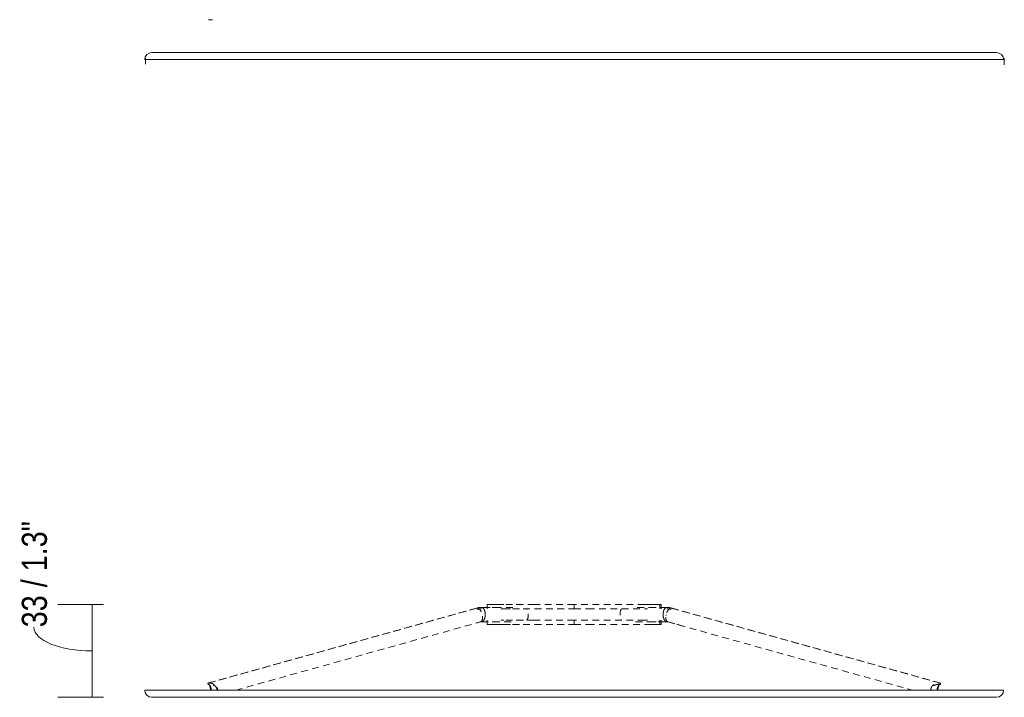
# Model space of a CAD drawing. Header units: millimetres. Extents: x 6295 to 8150, y -26 to 6659.
# Tile 2 of 4: x 7804 to 8150, y -26 to 212. Entities that reach past the tile are written whole.
import ezdxf

# ---------------------------------------------------------------- set-up
doc = ezdxf.new("R2010")
doc.units = ezdxf.units.MM
doc.linetypes.add('Dash', pattern=[6, 3, -3])
doc.linetypes.add('Overhead', pattern=[3.96875, 2.38125, -1.5875])
for name, color, linetype, lineweight in [('A-ANNO-DIMS', 211, 'Dash', 9), ('A-ANNO-DIMS-4', 211, 'Continuous', 9), ('E-LITE-EQPM', 90, 'Continuous', 20)]:
    doc.layers.add(name, color=color, linetype=linetype, lineweight=lineweight)
doc.styles.add('Arial Narrow', font='ARIALN.TTF', dxfattribs={"height": 8.8})
doc.dimstyles.new('FARO_-_2_2mm_Arial_Narrow_mm_Inch_Left_1', dxfattribs={"dimscale": 304.8, "dimtxt": 9.006193, "dimasz": 0, "dimexe": 0.03937, "dimexo": 0.0625, "dimgap": 0.006562, "dimtad": 1, "dimdec": 0, "dimzin": 0, "dimdsep": 46, "dimtxsty": 'Arial Narrow', "dimblk1": 'NONE', "dimblk2": 'NONE', "dimsah": 1, "dimcen": 0.09, "dimadec": 0, "dimazin": 0, "dimtfac": 1, "dimtdec": 4, "dimtix": 1, "dimtmove": 1, "dimatfit": 3, "dimfxl": 0.013123, "dimfxlon": 1, "dimtvp": 1, "dimtolj": 1, "dimtzin": 0, "dimarcsym": 2})

# ---------------------------------------------------------------- blocks, each defined once
blk = doc.blocks.new('2P0522_2P0524_DRUM_SHADE_Lamp_Holder - DRUM Beige shade table lamp-395653-Alzado_PDF Copy 1')
at = {"layer": 'E-LITE-EQPM', "linetype": 'Overhead', "lineweight": 9}
for p, q in [((6478.03, 7), (6478.03, 5.5)), ((6478.03, 7), (6478.03, 5.5)), ((6478.03, 7), (6478.29, 7)), ((6478.29, 7), (6478.38, 7)), ((6478.61, 7), (6478.41, 7)), ((6478.62, 7), (6479.06, 7)), ((6479.06, 7), (6479.29, 7)), ((6479.53, 7), (6479.28, 7)), ((6479.9, 7), (6479.53, 7)), ((6479.92, 7), (6480.8, 7)), ((6481.36, 7), (6480.78, 7)), ((6481.81, 7), (6481.36, 7)), ((6481.83, 7), (6482.09, 7)), ((6482.09, 7), (6482.71, 7)), ((6483.86, 7), (6482.68, 7)), ((6486.97, 7), (6483.86, 7)), ((6490.61, 7), (6486.97, 7)), ((6494.69, 7), (6490.61, 7)), ((6508.54, 7), (6494.69, 7)), ((6513.31, 7), (6508.54, 7)), ((6508.54, 7), (6508.54, 5.5)), ((6508.54, 5.5), (6508.54, 7)), ((6533.21, 7), (6513.31, 7)), ((6535.71, 7), (6533.21, 7)), ((6537.54, 7), (6535.71, 7)), ((6539.03, 7), (6537.54, 7)), ((6538.54, 5.5), (6538.54, 7)), ((6539.03, 5.5), (6539.03, 7)), ((6474.58, 5.79), (6380.12, -20.57)), ((6380.12, -20.57), (6474.58, 5.79)), ((6474.42, 5.77), (6380.19, -20.53)), ((6487.03, 6), (6476.11, 6)), ((6482.19, 6), (6476.11, 6)), ((6476.11, 6), (6482.19, 6)), ((6482.86, 5.5), (6483.86, 5.5)), ((6483.86, 5.5), (6486.97, 5.5)), ((6486.97, 5.5), (6490.61, 5.5)), ((6490.61, 5.5), (6494.69, 5.5)), ((6494.69, 5.5), (6508.54, 5.5)), ((6508.54, 5.5), (6513.31, 5.5)), ((6513.31, 5.5), (6533.21, 5.5)), ((6540.96, 6), (6530.04, 6)), ((6533.21, 5.5), (6534.21, 5.5)), ((6534.87, 6), (6540.96, 6)), ((6540.96, 6), (6534.87, 6)), ((6542.48, 5.79), (6636.96, -20.57)), ((6636.96, -20.57), (6542.48, 5.79)), ((6636.9, -20.53), (6542.65, 5.77)), ((6389.93, -23), (6475.76, 0.95)), ((6474.35, 0.58), (6475.6, 0.93)), ((6475.6, 0.93), (6474.35, 0.58)), ((6476.11, 1), (6487.03, 1)), ((6476.11, 1), (6482.19, 1)), ((6482.19, 1), (6476.11, 1)), ((6478.03, 1.5), (6478.03, 0)), ((6478.03, 1.5), (6478.03, 0)), ((6478.29, 0), (6478.03, 0)), ((6478.38, 0), (6478.29, 0)), ((6478.41, 0), (6478.61, 0)), ((6479.06, 0), (6478.62, 0)), ((6479.29, 0), (6479.06, 0)), ((6479.28, 0), (6479.53, 0)), ((6479.53, 0), (6479.9, 0)), ((6480.8, 0), (6479.92, 0)), ((6480.78, 0), (6481.36, 0)), ((6481.36, 0), (6481.81, 0)), ((6482.09, 0), (6481.83, 0)), ((6482.71, 0), (6482.09, 0)), ((6482.68, 0), (6483.86, 0)), ((6483.86, 1.5), (6482.86, 1.5)), ((6486.97, 1.5), (6483.86, 1.5)), ((6483.86, 0), (6486.97, 0)), ((6490.61, 1.5), (6486.97, 1.5)), ((6486.97, 0), (6490.61, 0)), ((6494.69, 1.5), (6490.61, 1.5)), ((6490.61, 0), (6494.69, 0)), ((6508.54, 1.5), (6494.69, 1.5)), ((6494.69, 0), (6508.54, 0)), ((6508.54, 0), (6508.54, 1.5)), ((6513.31, 1.5), (6508.54, 1.5)), ((6508.54, 1.5), (6508.54, 0)), ((6533.21, 1.5), (6513.31, 1.5)), ((6530.04, 1), (6540.96, 1)), ((6534.21, 1.5), (6533.21, 1.5)), ((6540.96, 1), (6534.87, 1)), ((6534.87, 1), (6540.96, 1)), ((6538.54, 0), (6538.54, 1.5)), ((6539.03, 0), (6539.03, 1.5)), ((6541.3, 0.95), (6627.15, -23)), ((6546.74, -0.54), (6541.47, 0.93)), ((6541.47, 0.93), (6546.74, -0.54)), ((6508.54, 0), (6513.31, 0)), ((6513.31, 0), (6533.21, 0)), ((6533.21, 0), (6535.71, 0)), ((6535.71, 0), (6537.54, 0)), ((6537.54, 0), (6539.03, 0)), ((6380.22, -21.06), (6380.12, -20.57)), ((6380.22, -21.06), (6380.12, -20.57)), ((6636.86, -21.06), (6636.96, -20.57)), ((6636.86, -21.06), (6636.96, -20.57))]:
    blk.add_line(p, q, dxfattribs=at)
at = {"layer": 'E-LITE-EQPM', "linetype": 'Overhead', "lineweight": 9, "flags": 128}
for points in [[(6476.11, 6), (6475.82, 5.99), (6475.53, 5.97), (6475.25, 5.94), (6474.96, 5.89), (6474.68, 5.83), (6474.42, 5.77)], [(6476.11, 5.5), (6475.84, 5.49), (6475.58, 5.48), (6475.31, 5.44), (6475.05, 5.4), (6474.79, 5.35), (6474.55, 5.29)], [(6542.65, 5.77), (6542.37, 5.84), (6542.09, 5.9), (6541.8, 5.94), (6541.51, 5.98), (6541.23, 5.99), (6540.96, 6)], [(6542.51, 5.29), (6542.26, 5.35), (6542, 5.41), (6541.73, 5.45), (6541.47, 5.48), (6541.21, 5.49), (6540.96, 5.5)], [(6475.76, 0.95), (6475.82, 0.97), (6475.88, 0.98), (6475.94, 0.99), (6476, 1), (6476.06, 1), (6476.11, 1)], [(6540.96, 1), (6541.02, 1), (6541.07, 0.99), (6541.13, 0.99), (6541.19, 0.98), (6541.25, 0.97), (6541.3, 0.95)]]:
    blk.add_lwpolyline(points, dxfattribs=at)
at = {"layer": 'E-LITE-EQPM', "linetype": 'Overhead', "lineweight": 9}
for centre, major_axis, ratio, start_param, end_param in [((6475.09, 3.36), (-0.67, 2.41), 0.486114, 6.148358, 6.347328), ((6475.09, 3.36), (-0.67, 2.41), 0.486114, 6.148358, 6.330466), ((6476.11, -1.5), (0, 7.5), 0.865964, 0, 0.237103), ((6476.11, -1.5), (0, 7.5), 0.865964, 0, 0.237103), ((6475.09, 3.36), (-0.67, 2.41), 0.486114, 5.565488, 6.148358), ((6475.09, 3.36), (-0.67, 2.41), 0.486114, 3.006765, 6.148358), ((6475.09, 3.36), (-0.67, 2.41), 0.486114, 5.10132, 5.1517), ((6476.11, 3.5), (0, 2.5), 0.500106, 5.786113, 6.283185), ((6476.11, 3.5), (0, 2.5), 0.500106, 5.616411, 5.819012), ((6476.11, 3.5), (0, 2.5), 0.500106, 5.235988, 5.70262), ((6476.11, 3.5), (0, 2.5), 0.500106, 4.769453, 5.235945), ((6476.11, 3.5), (0, 2.5), 0.500106, 5.193455, 5.235988), ((6476.11, 3.5), (0, 2.5), 0.500106, 4.18891, 4.712511), ((6476.11, 3.5), (0, 2.5), 0.500106, 4.530479, 4.894044), ((6491.21, 3.5), (0, 2.5), 0.500106, 3.759641, 5.665137), ((6525.85, 3.5), (0, 2.5), 0.499894, 0.618048, 2.523545), ((6540.96, 3.5), (0, 2.5), 0.499894, 1.389141, 1.752706), ((6540.96, 3.5), (0, 2.5), 0.499894, 1.047241, 1.513733), ((6540.96, 3.5), (0, 2.5), 0.499894, 1.570674, 2.094275), ((6540.96, 3.5), (0, 2.5), 0.499894, 1.047198, 1.08973), ((6540.96, 3.5), (0, 2.5), 0.499894, 0.580565, 1.047198), ((6540.96, 3.5), (0, 2.5), 0.499894, 0.464173, 0.666774), ((6540.96, 3.5), (0, 2.5), 0.499894, 0, 0.497072), ((6541.98, 3.36), (0.67, 2.41), 0.485908, 0.134753, 3.276345), ((6540.96, -1.5), (0, 7.5), 0.866087, 6.046082, 6.283185), ((6540.96, -1.5), (0, 7.5), 0.866087, 6.046082, 6.283185), ((6541.98, 3.36), (0.67, 2.41), 0.485908, 1.138789, 1.18179), ((6541.98, 3.36), (0.67, 2.41), 0.485908, 0.134753, 0.717622), ((6541.98, 3.36), (0.67, 2.41), 0.485908, 6.235966, 6.417938), ((6541.98, 3.36), (0.67, 2.41), 0.485908, 6.198189, 6.417938), ((6476.11, -1.5), (0, 2.5), 0.865964, 0, 0.237103), ((6476.11, -1.5), (0, 2.5), 0.865964, 0, 0.237103), ((6475.09, 3.36), (-0.67, 2.41), 0.486114, 3.006765, 3.234856), ((6475.09, 3.36), (-0.67, 2.41), 0.486114, 3.451155, 4.053905), ((6476.11, 3.5), (0, 2.5), 0.500106, 3.141593, 3.638931), ((6475.09, 3.36), (-0.67, 2.41), 0.486114, 4.053962, 4.226554), ((6476.11, 3.5), (0, 2.5), 0.500106, 3.606038, 3.80796), ((6476.11, 3.5), (0, 2.5), 0.500106, 3.722291, 4.18879), ((6476.11, 3.5), (0, 2.5), 0.500106, 4.18879, 4.312606), ((6540.96, 3.5), (0, 2.5), 0.499894, 1.970579, 2.094395), ((6540.96, 3.5), (0, 2.5), 0.499894, 2.094395, 2.560894), ((6540.96, 3.5), (0, 2.5), 0.499894, 2.475225, 2.677148), ((6540.96, 3.5), (0, 2.5), 0.499894, 2.644254, 3.141593), ((6541.98, 3.36), (0.67, 2.41), 0.485908, 2.056556, 2.229148), ((6541.98, 3.36), (0.67, 2.41), 0.485908, 2.229205, 2.83194), ((6541.98, 3.36), (0.67, 2.41), 0.485908, 1.705549, 1.800081), ((6540.96, -1.5), (0, 2.5), 0.866087, 6.046082, 6.283185), ((6540.96, -1.5), (0, 2.5), 0.866087, 6.046082, 6.283185), ((6541.98, 3.36), (0.67, 2.41), 0.485908, 3.033428, 3.276345)]:
    blk.add_ellipse(centre, major_axis=major_axis, ratio=ratio, start_param=start_param, end_param=end_param, dxfattribs=at)
for points, knots in [([(6380.12, -20.57), (6380.26, -20.55), (6380.53, -20.52), (6380.88, -20.52), (6381.16, -20.55), (6381.37, -20.59), (6381.58, -20.63), (6381.78, -20.69), (6381.98, -20.77), (6382.18, -20.85), (6382.37, -20.95), (6382.56, -21.07), (6382.74, -21.21), (6382.91, -21.37), (6383.07, -21.54), (6383.21, -21.72), (6383.34, -21.92), (6383.48, -22.2), (6383.6, -22.57), (6383.62, -22.86), (6383.62, -23.01)], [0, 0, 0, 0, 0.05, 0.1, 0.125, 0.15, 0.175, 0.2, 0.225, 0.25, 0.275, 0.3, 0.325, 0.35, 0.375, 0.4, 0.425, 0.45, 0.5, 0.5496392, 0.5496392, 0.5496392, 0.5496392]), ([(6633.47, -23), (6633.47, -22.98), (6633.47, -22.8), (6633.5, -22.48), (6633.63, -22.13), (6633.77, -21.87), (6633.89, -21.68), (6634.03, -21.51), (6634.19, -21.35), (6634.35, -21.2), (6634.53, -21.07), (6634.71, -20.96), (6634.9, -20.85), (6635.1, -20.77), (6635.3, -20.69), (6635.51, -20.63), (6635.78, -20.57), (6636.13, -20.53), (6636.55, -20.52), (6636.82, -20.55), (6636.96, -20.57)], [0.4424796, 0.4424796, 0.4424796, 0.4424796, 0.45, 0.5, 0.55, 0.575, 0.6, 0.625, 0.65, 0.675, 0.7, 0.725, 0.75, 0.775, 0.8, 0.825, 0.85, 0.9, 0.95, 1, 1, 1, 1]), ([(6383.34, -23.01), (6383.34, -22.98), (6383.36, -22.84), (6383.35, -22.57), (6383.24, -22.26), (6383.11, -22.03), (6383, -21.87), (6382.86, -21.72), (6382.71, -21.58), (6382.55, -21.46), (6382.38, -21.36), (6382.21, -21.27), (6382.04, -21.2), (6381.86, -21.14), (6381.68, -21.09), (6381.5, -21.05), (6381.32, -21.02), (6381.13, -21.01), (6380.89, -21), (6380.58, -21), (6380.34, -21.03), (6380.22, -21.06)], [0.4410799, 0.4410799, 0.4410799, 0.4410799, 0.45, 0.5, 0.55, 0.575, 0.6, 0.625, 0.65, 0.675, 0.7, 0.725, 0.75, 0.775, 0.8, 0.825, 0.85, 0.875, 0.9, 0.95, 1, 1, 1, 1]), ([(6380.5, -21.02), (6380.51, -21.02), (6380.54, -21.03), (6380.59, -21.05), (6380.64, -21.09), (6380.7, -21.14), (6380.76, -21.2), (6380.82, -21.27), (6380.88, -21.36), (6380.93, -21.45), (6380.99, -21.57), (6381.05, -21.69), (6381.11, -21.83), (6381.16, -21.97), (6381.24, -22.19), (6381.3, -22.42), (6381.35, -22.67), (6381.38, -22.85), (6381.39, -22.96), (6381.39, -23)], [0.1369634, 0.1369634, 0.1369634, 0.1369634, 0.15, 0.175, 0.2, 0.225, 0.25, 0.275, 0.3, 0.325, 0.35, 0.375, 0.4, 0.425, 0.45, 0.5, 0.525, 0.55, 0.5678427, 0.5678427, 0.5678427, 0.5678427]), ([(6381.16, -23), (6381.15, -22.98), (6381.13, -22.8), (6381.07, -22.48), (6380.98, -22.13), (6380.91, -21.87), (6380.85, -21.68), (6380.8, -21.51), (6380.74, -21.35), (6380.69, -21.21), (6380.66, -21.13), (6380.64, -21.09)], [0.4424796, 0.4424796, 0.4424796, 0.4424796, 0.45, 0.5, 0.55, 0.575, 0.6, 0.625, 0.65, 0.675, 0.697038, 0.697038, 0.697038, 0.697038]), ([(6636.86, -21.06), (6636.74, -21.03), (6636.5, -21), (6636.19, -21), (6635.95, -21.01), (6635.76, -21.03), (6635.58, -21.05), (6635.4, -21.09), (6635.22, -21.14), (6635.05, -21.2), (6634.87, -21.27), (6634.71, -21.36), (6634.55, -21.45), (6634.39, -21.57), (6634.25, -21.69), (6634.12, -21.83), (6634, -21.97), (6633.87, -22.19), (6633.77, -22.42), (6633.73, -22.67), (6633.73, -22.85), (6633.74, -22.96), (6633.74, -23)], [0, 0, 0, 0, 0.05, 0.1, 0.125, 0.15, 0.175, 0.2, 0.225, 0.25, 0.275, 0.3, 0.325, 0.35, 0.375, 0.4, 0.425, 0.45, 0.5, 0.525, 0.55, 0.5678427, 0.5678427, 0.5678427, 0.5678427]), ([(6635.68, -23.01), (6635.68, -22.98), (6635.7, -22.84), (6635.74, -22.57), (6635.83, -22.26), (6635.9, -22.03), (6635.96, -21.87), (6636.02, -21.72), (6636.08, -21.58), (6636.14, -21.46), (6636.2, -21.36), (6636.26, -21.27), (6636.32, -21.2), (6636.38, -21.14), (6636.44, -21.09), (6636.49, -21.05), (6636.54, -21.03), (6636.57, -21.02), (6636.58, -21.02)], [0.4410799, 0.4410799, 0.4410799, 0.4410799, 0.45, 0.5, 0.55, 0.575, 0.6, 0.625, 0.65, 0.675, 0.7, 0.725, 0.75, 0.775, 0.8, 0.825, 0.85, 0.8628669, 0.8628669, 0.8628669, 0.8628669]), ([(6636.44, -21.09), (6636.42, -21.13), (6636.39, -21.22), (6636.33, -21.37), (6636.27, -21.54), (6636.22, -21.72), (6636.16, -21.92), (6636.09, -22.2), (6635.99, -22.57), (6635.94, -22.86), (6635.92, -23.01)], [0.3024127, 0.3024127, 0.3024127, 0.3024127, 0.325, 0.35, 0.375, 0.4, 0.425, 0.45, 0.5, 0.5496392, 0.5496392, 0.5496392, 0.5496392])]:
    blk.add_open_spline(points, degree=3, knots=knots, dxfattribs=at)
for points in [[(6380.19, -20.53), (6380.16, -20.53), (6380.14, -20.55), (6380.12, -20.57)], [(6636.96, -20.57), (6636.94, -20.55), (6636.92, -20.53), (6636.9, -20.53)]]:
    blk.add_open_spline(points, degree=3, dxfattribs=at)
blk = doc.blocks.new('DIMBLOCK3-Alzado_PDF Copy 1')
at = {"layer": 'A-ANNO-DIMS-4'}
for p, q in [((7833.88, 7), (7817.88, 7)), ((7829.88, -25.5), (7829.88, 7)), ((7829.88, 7), (7833.88, 7)), ((7833.88, -25.5), (7817.88, -25.5)), ((7829.88, -25.5), (7833.88, -25.5))]:
    blk.add_line(p, q, dxfattribs=at)
blk.add_ellipse((7829.88, -0.96), major_axis=(-20.44, 0), ratio=0.40541, start_param=0, end_param=1.570796, dxfattribs=at)
at = {"layer": 'A-ANNO-DIMS-4', "color": 0, "insert": (7805.22, -0.96), "char_height": 8.8, "width": 44.7736, "attachment_point": 1, "rotation": 90, "line_spacing_factor": 0.974696, "style": 'Arial Narrow'}
blk.add_mtext('33 / 1.3"', dxfattribs=at)
blk = doc.blocks.new('_None')

msp = doc.modelspace()

# ---------------------------------------------------------------- linework, layer by layer
at = {"layer": 'E-LITE-EQPM'}
for p, q in [((7870.71, 211.99), (7872.06, 211.99)), ((8146.81, 200.5), (7850.81, 200.5)), ((7848.31, 198), (8149.31, 198)), ((7848.56, 198.5), (7848.56, 196.35)), ((8149.56, 198.5), (8149.56, 196.19)), ((8149.31, -23), (7848.31, -23)), ((7850.81, -25.5), (8146.81, -25.5))]:
    msp.add_line(p, q, dxfattribs=at)
for centre, start, end in [((7850.81, 198), 90, 180), ((8146.81, 198), 0, 90), ((7850.81, -23), 180, 270), ((8146.81, -23), 270, 360)]:
    msp.add_arc(centre, 2.5, start, end, dxfattribs=at)

# ---------------------------------------------------------------- block references
at = {"layer": 'E-LITE-EQPM', "linetype": 'Overhead', "lineweight": 9}
msp.add_blockref('2P0522_2P0524_DRUM_SHADE_Lamp_Holder - DRUM Beige shade table lamp-395653-Alzado_PDF Copy 1', (1490.28, 0), dxfattribs=at)

# ---------------------------------------------------------------- dimensions: what is measured, and where the dimension line sits
at = {"layer": 'A-ANNO-DIMS', "linetype": 'Continuous'}
dim = msp.add_linear_dim(base=(7829.88225443, 7), p1=(7833.88225443, -25.5), p2=(7833.88225443, 7), angle=90, dimstyle='FARO_-_2_2mm_Arial_Narrow_mm_Inch_Left_1', override={"dimpost": '<>', "dimfxl": 32.5}, dxfattribs=at)
dim.commit()
dim.dimension.update_dxf_attribs({"geometry": 'DIMBLOCK3-Alzado_PDF Copy 1', "text_midpoint": (7811.08236718, 21.42386428), "dimtype": 160, "text_rotation": 90})

doc.saveas('drawing.dxf')
